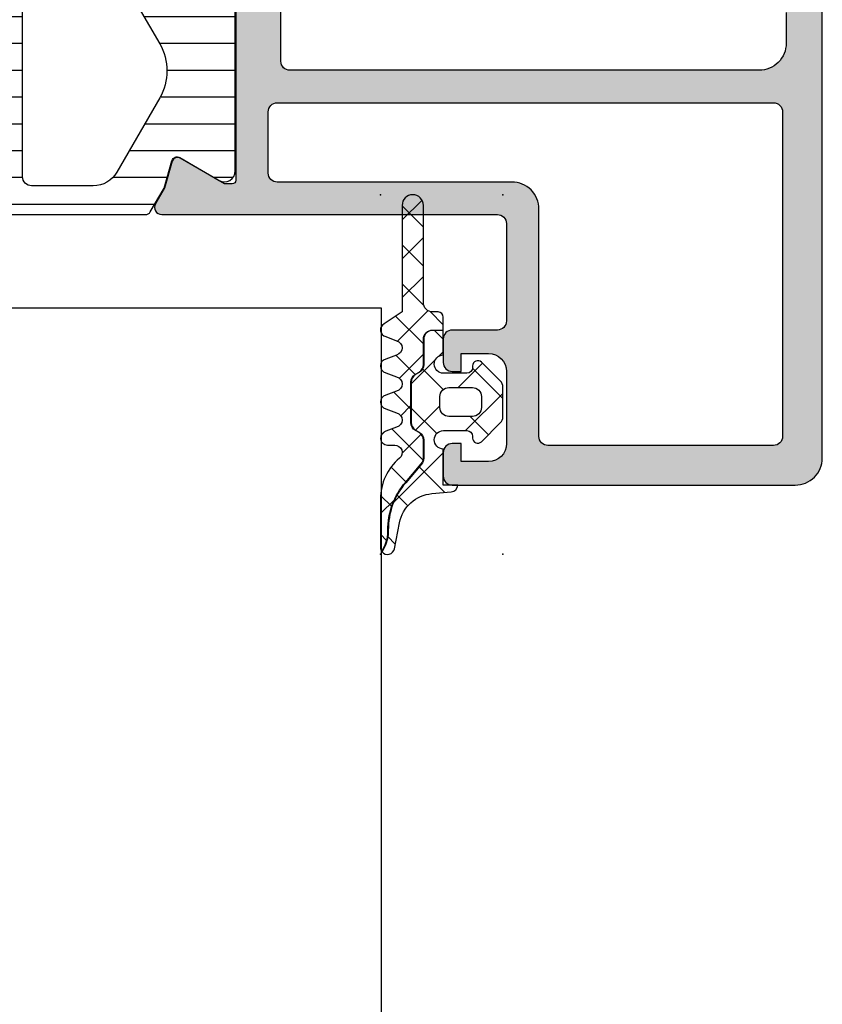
# Model space of a CAD drawing. Header units: millimetres. Extents: x 247761 to 294611, y 172579 to 236863.
# Tile 128 of 256: x 249773 to 249818, y 190561 to 190616. Entities that reach past the tile are written whole.
import ezdxf

# ---------------------------------------------------------------- set-up
doc = ezdxf.new("R2010")
doc.units = ezdxf.units.MM
doc.layers.add('FASÁDA DETAILNÍ', color=4, linetype='Continuous')
doc.layers.add('NOVA', color=240, linetype='Continuous')

# ---------------------------------------------------------------- blocks, each defined once
blk = doc.blocks.new('A$C69D17D4D')
at = {"layer": 'FASÁDA DETAILNÍ'}
h = blk.add_hatch(color=256, dxfattribs=at)
edge = h.paths.add_edge_path(flags=16)
edge.add_ellipse((-24829.51811741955, 17239.21063723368), major_axis=(-0.499974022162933, 0), ratio=1, start_angle=179.9970229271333, end_angle=270.0029770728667, ccw=False)
edge.add_line((-24829.01814339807, 17239.21061125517), (-24829.01814339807, 17221.21061125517))
edge.add_ellipse((-24829.51811741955, 17221.21058527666), major_axis=(-0.499974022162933, 0), ratio=1, start_angle=89.99702292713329, end_angle=180.0029770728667, ccw=False)
edge.add_line((-24829.51814339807, 17220.71061125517), (-24842.01814339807, 17220.71061125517))
edge.add_ellipse((-24842.01812157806, 17221.21063307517), major_axis=(-0.5000218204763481, 0), ratio=1, start_angle=0.002500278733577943, end_angle=89.99749972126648, ccw=False)
edge.add_line((-24842.51814339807, 17221.21061125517), (-24842.51814339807, 17233.81366225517))
edge.add_ellipse((-24844.01814227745, 17233.81366337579), major_axis=(-1.499998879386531, 0), ratio=1, start_angle=179.9999571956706, end_angle=270.0000428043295)
edge.add_line((-24844.01814339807, 17235.31366225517), (-24857.01813139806, 17235.31366225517))
edge.add_ellipse((-24857.0181317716, 17235.81366188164), major_axis=(-0.4999996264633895, 0), ratio=1, start_angle=-4.280419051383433e-05, end_angle=90.00004280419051, ccw=False)
edge.add_line((-24857.51813139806, 17235.81366225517), (-24857.51813139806, 17239.21061125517))
edge.add_ellipse((-24857.0181317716, 17239.21061162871), major_axis=(-0.4999996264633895, 0), ratio=1, start_angle=-90.00004280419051, end_angle=4.280419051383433e-05, ccw=False)
edge.add_line((-24857.01813139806, 17239.71061125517), (-24829.51814339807, 17239.71061125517))
edge = h.paths.add_edge_path()
edge.add_line((-24828.31813139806, 17268.51060625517), (-24831.31813139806, 17268.51060625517))
edge.add_line((-24831.31813139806, 17268.51060625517), (-24831.31813139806, 17266.51060625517))
edge.add_arc((-24830.81815737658, 17266.51058027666), 0.499974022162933, 179.9970229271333, 270.0029770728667)
edge.add_line((-24830.81813139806, 17266.01060625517), (-24830.31813139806, 17266.01060625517))
edge.add_line((-24830.31813139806, 17266.01060625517), (-24830.31813139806, 17267.01060625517))
edge.add_line((-24830.31813139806, 17267.01060625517), (-24829.31813139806, 17267.01060625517))
edge.add_arc((-24829.31819552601, 17266.01054212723), 1.00006412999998, 0.0036740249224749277, 89.99632597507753, ccw=False)
edge.add_line((-24828.31813139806, 17266.01060625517), (-24828.31813139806, 17262.01060625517))
edge.add_arc((-24829.31816138, 17262.0106362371), 1.000029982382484, 270.0017177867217, 359.9982822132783, ccw=False)
edge.add_line((-24829.31813139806, 17261.01060625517), (-24830.31813139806, 17261.01060625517))
edge.add_line((-24830.31813139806, 17261.01060625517), (-24830.31813139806, 17262.01060625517))
edge.add_line((-24830.31813139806, 17262.01060625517), (-24830.81813139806, 17262.01060625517))
edge.add_arc((-24830.81812579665, 17261.51060065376), 0.5000056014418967, 90.0006418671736, 179.9993581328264)
edge.add_line((-24831.31813139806, 17261.51060625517), (-24831.31813139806, 17258.71060325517))
edge.add_arc((-24830.81813139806, 17258.71060325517), 0.5, 180, 360)
edge.add_line((-24830.31813139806, 17258.71060325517), (-24830.31813139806, 17259.01060625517))
edge.add_arc((-24829.81812067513, 17259.01059553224), 0.5000107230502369, 90.00122873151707, 179.9987712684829, ccw=False)
edge.add_line((-24829.81813139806, 17259.51060625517), (-24829.31813139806, 17259.51060625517))
edge.add_arc((-24829.31819931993, 17259.0105383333), 0.5000679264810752, 0.007782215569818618, 89.99221778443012, ccw=False)
edge.add_line((-24828.81813139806, 17259.01060625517), (-24828.81813139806, 17247.71061125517))
edge.add_arc((-24829.31815321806, 17247.71063307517), 0.5000218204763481, 270.0025002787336, 359.9974997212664, ccw=False)
edge.add_line((-24829.31813139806, 17247.21061125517), (-24829.81813139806, 17247.21061125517))
edge.add_arc((-24829.81819407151, 17247.71054858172), 0.4999373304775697, 179.992817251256, 270.00718274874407, ccw=False)
edge.add_line((-24830.31813139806, 17247.71061125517), (-24830.31813139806, 17248.01061425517))
edge.add_arc((-24830.818194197, 17248.01055145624), 0.5000628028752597, 0.007195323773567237, 89.99280467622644)
edge.add_line((-24830.81813139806, 17248.51061425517), (-24835.31813139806, 17248.51061425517))
edge.add_arc((-24835.31812579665, 17248.01060865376), 0.5000056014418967, 90.0006418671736, 179.9993581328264)
edge.add_line((-24835.81813139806, 17248.01061425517), (-24835.81813139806, 17247.21061125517))
edge.add_arc((-24835.31815737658, 17247.21058527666), 0.499974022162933, 179.9970229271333, 270.0029770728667)
edge.add_line((-24835.31813139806, 17246.71061125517), (-24833.31813139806, 17246.71061125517))
edge.add_arc((-24833.31819931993, 17246.2105433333), 0.5000679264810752, 0.007782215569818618, 89.99221778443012, ccw=False)
edge.add_line((-24832.81813139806, 17246.21061125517), (-24832.81813139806, 17245.71061125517))
edge.add_arc((-24832.31819407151, 17245.71054858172), 0.4999373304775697, 179.992817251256, 270.007182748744)
edge.add_line((-24832.31813139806, 17245.21061125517), (-24829.31813139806, 17245.21061125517))
edge.add_arc((-24829.31818651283, 17244.71055614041), 0.5000551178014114, 0.006314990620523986, 89.99368500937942, ccw=False)
edge.add_line((-24828.81813139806, 17244.71061125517), (-24828.81813139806, 17243.01061425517))
edge.add_arc((-24830.31809955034, 17243.01058240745), 1.499968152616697, -90.00121651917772, 0.0012165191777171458, ccw=False)
edge.add_line((-24830.31813139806, 17241.51061425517), (-24856.31813139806, 17241.51061425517))
edge.add_arc((-24856.31815225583, 17242.0105933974), 0.4999791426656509, 179.9976097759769, 270.00239022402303, ccw=False)
edge.add_line((-24856.81813139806, 17242.01061425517), (-24856.81813139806, 17246.21061125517))
edge.add_arc((-24856.31812579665, 17246.21060565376), 0.5000056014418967, 90.00064186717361, 179.9993581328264, ccw=False)
edge.add_line((-24856.31813139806, 17246.71061125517), (-24854.31813139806, 17246.71061125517))
edge.add_arc((-24854.31815321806, 17247.21063307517), 0.5000218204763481, 270.0025002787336, 359.9974997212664)
edge.add_line((-24853.81813139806, 17247.21061125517), (-24853.81813139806, 17248.01061425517))
edge.add_arc((-24854.3181839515, 17248.01056170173), 0.5000525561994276, 0.006021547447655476, 89.99397845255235)
edge.add_line((-24854.31813139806, 17248.51061425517), (-24859.31813239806, 17248.51061425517))
edge.add_line((-24859.31813239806, 17248.51061425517), (-24860.07602139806, 17248.29329325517))
edge.add_arc((-24860.15871270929, 17248.58167166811), 0.2999999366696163, 217.904814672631, 286.0000242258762, ccw=False)
edge.add_arc((-24860.63213255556, 17248.21306111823), 0.3000001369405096, 37.90471808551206, 89.99996992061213)
edge.add_line((-24860.63213239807, 17248.51306125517), (-24862.69627939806, 17248.51305925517))
edge.add_arc((-24862.69627985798, 17248.11305986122), 0.3999993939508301, 89.99993412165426, 201.9737695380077)
edge.add_line((-24863.06722139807, 17247.96338725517), (-24862.25086039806, 17245.94015825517))
edge.add_arc((-24862.06539013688, 17246.01499487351), 0.1999993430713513, 201.9739078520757, 294.1410923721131)
edge.add_line((-24861.98359339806, 17245.83248725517), (-24859.59990839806, 17246.90080725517))
edge.add_arc((-24859.51811169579, 17246.71829914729), 0.1999997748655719, -0.8199006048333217, 114.1410254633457, ccw=False)
edge.add_line((-24859.31813239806, 17246.71543725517), (-24859.31813139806, 17235.41135725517))
edge.add_arc((-24859.50954589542, 17235.40292553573), 0.1916001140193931, -91.04445002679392, 2.5222218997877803, ccw=False)
edge.add_line((-24859.51303839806, 17235.21135725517), (-24859.93362239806, 17235.21135725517))
edge.add_line((-24859.93362239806, 17235.21135725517), (-24862.39923439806, 17236.64309225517))
edge.add_arc((-24862.55004609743, 17236.38375526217), 0.2999997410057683, 59.82080388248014, 164.0000282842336)
edge.add_line((-24862.83842439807, 17236.46644625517), (-24863.26629539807, 17234.97428525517))
edge.add_line((-24863.26629539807, 17234.97428525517), (-24863.76470739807, 17234.11101025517))
edge.add_arc((-24863.41829715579, 17233.9110103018), 0.4000000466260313, 150.0000115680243, 269.9999652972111)
edge.add_line((-24863.41829739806, 17233.51101025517), (-24859.31036639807, 17233.51135725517))
edge.add_line((-24859.31036639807, 17233.51135725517), (-24844.81830939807, 17233.51366225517))
edge.add_arc((-24844.81813127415, 17233.01366241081), 0.4999998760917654, -1.783461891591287e-05, 90.02041150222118, ccw=False)
edge.add_line((-24844.31813139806, 17233.01366225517), (-24844.31813139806, 17227.61062025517))
edge.add_arc((-24844.81813102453, 17227.61061988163), 0.4999996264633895, -90.00004280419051, 4.280419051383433e-05, ccw=False)
edge.add_line((-24844.81813139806, 17227.11062025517), (-24847.31813139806, 17227.11062025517))
edge.add_arc((-24847.3181317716, 17226.61062062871), 0.4999996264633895, 89.9999571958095, 180.0000428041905)
edge.add_line((-24847.81813139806, 17226.61062025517), (-24847.81813139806, 17225.31061725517))
edge.add_arc((-24847.31815225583, 17225.3105963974), 0.4999791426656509, 179.997609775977, 270.002390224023)
edge.add_line((-24847.31813139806, 17224.81061725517), (-24846.81813139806, 17224.81061725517))
edge.add_line((-24846.81813139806, 17224.81061725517), (-24846.81813139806, 17225.81061725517))
edge.add_line((-24846.81813139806, 17225.81061725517), (-24845.31813139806, 17225.81061725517))
edge.add_arc((-24845.31816308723, 17224.81058556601), 1.00003168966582, 0.0018155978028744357, 89.99818440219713, ccw=False)
edge.add_line((-24844.31813139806, 17224.81061725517), (-24844.31813139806, 17220.81061725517))
edge.add_arc((-24845.31820064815, 17220.81068650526), 1.000069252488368, 270.0039674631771, 359.99603253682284, ccw=False)
edge.add_line((-24845.31813139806, 17219.81061725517), (-24846.81813139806, 17219.81061725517))
edge.add_line((-24846.81813139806, 17219.81061725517), (-24846.81813139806, 17220.81061725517))
edge.add_line((-24846.81813139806, 17220.81061725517), (-24847.31813139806, 17220.81061725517))
edge.add_arc((-24847.31815737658, 17220.31064323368), 0.499974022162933, 89.99702292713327, 180.0029770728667)
edge.add_line((-24847.81813139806, 17220.31061725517), (-24847.81813139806, 17219.01061425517))
edge.add_arc((-24847.31812579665, 17219.01061985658), 0.5000056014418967, 180.0006418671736, 269.9993581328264)
edge.add_line((-24847.31813139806, 17218.51061425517), (-24828.31813139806, 17218.51061425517))
edge.add_arc((-24828.31810211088, 17220.01058496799), 1.49997071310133, 269.9988812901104, 360.0011187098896)
edge.add_line((-24826.81813139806, 17220.01061425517), (-24826.81813139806, 17267.01060625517))
edge.add_arc((-24828.31819173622, 17267.01054591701), 1.500060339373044, 0.002304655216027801, 89.99769534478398)
h = blk.add_hatch(dxfattribs=at)
h.set_pattern_fill('ANSI31', color=256, scale=0.468, angle=-45.00000000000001, style=0)
h.set_pattern_definition([(360, (-24904.81810339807, 17233.51058625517), (6.060223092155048e-16, 1.4859), [])])
edge = h.paths.add_edge_path(flags=16)
edge.add_line((-24886.72962539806, 17235.85868625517), (-24888.01298739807, 17238.08139625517))
edge.add_ellipse((-24886.28126243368, 17239.08126863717), major_axis=(-1.999654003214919, 0), ratio=1, start_angle=-29.99995422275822, end_angle=30.001501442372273, ccw=False)
edge.add_line((-24888.01301439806, 17240.08109425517), (-24887.36088639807, 17241.21061225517))
edge.add_ellipse((-24884.76280619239, 17239.71060912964), major_axis=(-3.000005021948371, 0), ratio=1, start_angle=286.00005471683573, end_angle=329.9999864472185, ccw=False)
edge.add_line((-24885.58972239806, 17242.59439825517), (-24881.91870039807, 17243.64704625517))
edge.add_ellipse((-24881.78088160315, 17243.16641522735), major_axis=(-0.5000002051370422, 0), ratio=1, start_angle=179.9992010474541, end_angle=286.000007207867, ccw=False)
edge.add_line((-24881.28088139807, 17243.16640825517), (-24881.28099139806, 17235.60865525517))
edge.add_ellipse((-24881.78099123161, 17235.60866508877), major_axis=(-0.4999998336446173, 0), ratio=1, start_angle=89.99917878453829, end_angle=179.9988731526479, ccw=False)
edge.add_line((-24881.78099839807, 17235.10866525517), (-24885.43064739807, 17235.10872125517))
edge.add_ellipse((-24885.43060793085, 17236.60872050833), major_axis=(-1.499999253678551, 0), ratio=1, start_angle=30.0015272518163, end_angle=89.99849246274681, ccw=False)
edge = h.paths.add_edge_path(flags=16)
edge.add_line((-24879.68098939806, 17235.60863725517), (-24879.68086239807, 17243.91196725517))
edge.add_ellipse((-24879.18086211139, 17243.91195899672), major_axis=(-0.5000002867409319, 0), ratio=1, start_angle=285.9999439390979, end_angle=359.99905365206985, ccw=False)
edge.add_line((-24879.31868039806, 17244.39259025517), (-24873.36591839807, 17246.09951725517))
edge.add_ellipse((-24873.2280993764, 17245.61888652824), major_axis=(-0.4999999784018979, 0), ratio=1, start_angle=179.9990519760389, end_angle=286.00004168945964, ccw=False)
edge.add_line((-24872.72809939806, 17245.61887825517), (-24872.72826939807, 17235.60852425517))
edge.add_ellipse((-24873.22826958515, 17235.60853644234), major_axis=(-0.5000001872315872, 0), ratio=1, start_angle=89.99910470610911, end_angle=179.9986034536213, ccw=False)
edge.add_line((-24873.22827739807, 17235.10853625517), (-24879.18099739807, 17235.10862625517))
edge.add_ellipse((-24879.18098912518, 17235.6086265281), major_axis=(-0.5000002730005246, 0), ratio=1, start_angle=-0.0012292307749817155, end_angle=89.99905199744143, ccw=False)
edge = h.paths.add_edge_path(flags=16)
edge.add_line((-24865.36396539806, 17246.15767325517), (-24863.53007639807, 17242.98128325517))
edge.add_ellipse((-24866.12815614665, 17241.48128339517), major_axis=(-3.000002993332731, 0), ratio=1, start_angle=149.9985082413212, end_angle=209.999963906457, ccw=False)
edge.add_line((-24863.53011639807, 17239.98121425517), (-24865.91061139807, 17235.85833125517))
edge.add_ellipse((-24867.20962967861, 17236.60836691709), major_axis=(-1.500000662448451, 0), ratio=1, start_angle=89.99848282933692, end_angle=149.998441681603, ccw=False)
edge.add_line((-24867.20966939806, 17235.10836625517), (-24870.62828339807, 17235.10845725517))
edge.add_ellipse((-24870.62826991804, 17235.60845673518), major_axis=(-0.4999994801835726, 0), ratio=1, start_angle=-0.001434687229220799, end_angle=89.99845530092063, ccw=False)
edge.add_line((-24871.12826939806, 17235.60846925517), (-24871.12808839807, 17245.90778425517))
edge.add_ellipse((-24870.12808805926, 17245.90776591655), major_axis=(-1.000000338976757, 0), ratio=1, start_angle=269.9984724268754, end_angle=359.99894927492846, ccw=False)
edge.add_line((-24870.12806139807, 17246.90776625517), (-24866.66296339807, 17246.90767325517))
edge.add_ellipse((-24866.66300358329, 17245.40767311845), major_axis=(-1.500000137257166, 0), ratio=1, start_angle=210.0000030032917, end_angle=269.99846503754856, ccw=False)
edge = h.paths.add_edge_path()
edge.add_line((-24863.51615939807, 17248.50754125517), (-24870.06922239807, 17248.50776325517))
edge.add_arc((-24870.06938925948, 17243.50776555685), 4.999997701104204, 89.99808790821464, 106.000023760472)
edge.add_line((-24871.44757739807, 17248.31407125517), (-24886.33399539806, 17244.04546025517))
edge.add_arc((-24886.47181391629, 17244.52609060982), 0.4999994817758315, 179.9999260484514, 285.99999799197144, ccw=False)
edge.add_line((-24886.97181339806, 17244.52609125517), (-24886.97181339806, 17248.40946525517))
edge.add_arc((-24887.97181339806, 17248.40948525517), 1.0000000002, 359.9988540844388, 539.9988540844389)
edge.add_line((-24888.97181339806, 17248.40950525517), (-24888.97200139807, 17243.71116925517))
edge.add_line((-24888.97200139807, 17243.71116925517), (-24889.12805339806, 17243.71116925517))
edge.add_arc((-24889.128053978, 17243.41116926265), 0.2999999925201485, 89.99988924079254, 158.0261541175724)
edge.add_line((-24889.40626039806, 17243.52342425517), (-24890.37944739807, 17241.11152225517))
edge.add_arc((-24890.56491864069, 17241.18635885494), 0.2000002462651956, 245.8590177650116, 338.0262022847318, ccw=False)
edge.add_line((-24890.64671539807, 17241.00385025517), (-24892.24540039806, 17241.72035025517))
edge.add_arc((-24892.55213866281, 17241.03594449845), 0.7499997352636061, 65.85894153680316, 180.000018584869)
edge.add_line((-24893.30213839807, 17241.03594425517), (-24893.30213839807, 17235.92839525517))
edge.add_arc((-24892.70213856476, 17235.92839538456), 0.5999998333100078, 180.0000123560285, 300.1429248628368)
edge.add_line((-24892.40084339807, 17235.40953025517), (-24890.22888639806, 17236.67074625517))
edge.add_arc((-24890.07823812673, 17236.41131360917), 0.3000003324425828, 16.00006906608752, 120.1430306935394, ccw=False)
edge.add_line((-24889.78985939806, 17236.49400525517), (-24889.35559239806, 17234.97953325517))
edge.add_line((-24889.35559239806, 17234.97953325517), (-24888.59304439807, 17233.65876125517))
edge.add_arc((-24888.33323725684, 17233.80876199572), 0.2999999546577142, 210.0001683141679, 272.4633047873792)
edge.add_line((-24888.32034339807, 17233.50903925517), (-24864.33068939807, 17233.50903925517))
edge.add_arc((-24864.31073472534, 17233.80837497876), 0.3000001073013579, 266.1861237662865, 329.9998522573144)
edge.add_line((-24864.05092739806, 17233.65837425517), (-24863.28835939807, 17234.97918025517))
edge.add_line((-24863.28835939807, 17234.97918025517), (-24862.85409239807, 17236.49365125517))
edge.add_arc((-24862.56571327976, 17236.41096010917), 0.3000005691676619, 59.85708161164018, 164.0000432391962, ccw=False)
edge.add_line((-24862.41506539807, 17236.67039325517), (-24860.24310939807, 17235.40917725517))
edge.add_arc((-24859.94181373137, 17235.92804267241), 0.6000003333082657, 239.8570476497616, 359.9999601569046)
edge.add_line((-24859.34181339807, 17235.92804225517), (-24859.34181339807, 17245.83164225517))
edge.add_arc((-24860.09181345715, 17245.83164299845), 0.75000005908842, 359.9999432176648, 474.1410202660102)
edge.add_line((-24860.39855139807, 17246.51604925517), (-24861.99723639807, 17245.79954925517))
edge.add_arc((-24862.07903315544, 17245.98205785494), 0.2000002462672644, 201.9737977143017, 294.1409822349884, ccw=False)
edge.add_line((-24862.26450439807, 17245.90722125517), (-24863.23796339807, 17248.31979625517))
edge.add_arc((-24863.51616925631, 17248.20754209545), 0.2999991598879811, 21.97373853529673, 89.9981172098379)
h = blk.add_hatch(dxfattribs=at)
h.set_pattern_fill('ANSI37', color=256, scale=0.48, angle=90, style=0)
h.set_pattern_definition([(135, (0, 0), (-1.077630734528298, -1.077630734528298), []), (225, (0, 0), (1.077630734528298, -1.077630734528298), [])])
edge = h.paths.add_edge_path()
edge.add_line((-24850.40151985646, 17225.72477271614), (-24851.00857736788, 17225.49751382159))
edge.add_arc((-24850.9081021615, 17225.12067768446), 0.3900009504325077, 104.9293687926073, 255.070631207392)
edge.add_line((-24851.00857736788, 17224.74384154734), (-24850.40151985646, 17224.51658265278))
edge.add_arc((-24850.50810332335, 17224.12067768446), 0.4100009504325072, 285.0676336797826, 434.9323663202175, ccw=False)
edge.add_line((-24850.40151985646, 17223.72477271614), (-24851.008577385, 17223.49751381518))
edge.add_arc((-24850.90810366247, 17223.12067768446), 0.390000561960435, 104.9291583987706, 255.0708416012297)
edge.add_line((-24851.008577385, 17222.74384155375), (-24850.40151987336, 17222.51658265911))
edge.add_arc((-24850.50810182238, 17222.12067768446), 0.4100005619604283, 285.06742474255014, 434.9325713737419, ccw=False)
edge.add_line((-24850.4015199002, 17221.72477270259), (-24851.00857739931, 17221.49751762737))
edge.add_arc((-24850.90809015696, 17221.12063497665), 0.3900489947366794, 104.9293168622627, 269.9999999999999)
edge.add_line((-24850.90809015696, 17220.73058598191), (-24850.5081010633, 17220.73058598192))
edge.add_arc((-24850.5081010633, 17220.32058542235), 0.4100005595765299, 310.3199356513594, 449.99999999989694, ccw=False)
edge.add_arc((-24848.30813120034, 17217.72829920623), 2.989972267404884, 130.3199378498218, 180.0013304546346)
edge.add_line((-24851.29810346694, 17217.72822977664), (-24851.29810306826, 17215.0564381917))
edge.add_arc((-24850.90810306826, 17215.05588054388), 0.3900003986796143, 179.9180747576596, 215.6405699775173)
edge.add_line((-24851.2250518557, 17214.82862787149), (-24851.09540013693, 17215.08691913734))
edge.add_arc((-24852.87391416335, 17215.9796609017), 1.990000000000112, 333.345208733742, 360.6188691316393)
edge.add_arc((-24846.87053157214, 17216.04450778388), 4.013732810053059, 139.3588191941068, 180.618869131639, ccw=False)
edge.add_line((-24849.91616556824, 17218.65873130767), (-24849.0352986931, 17219.68496264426))
edge.add_arc((-24849.40402656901, 17220.00146065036), 0.4859333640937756, 319.3588191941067, 359.9999999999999)
edge.add_line((-24848.91809320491, 17220.00146065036), (-24848.91809320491, 17220.9990580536))
edge.add_arc((-24849.40809320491, 17220.9990580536), 0.4900000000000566, 360.0000000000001, 420.0000000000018)
edge.add_line((-24849.16309320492, 17221.42341050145), (-24849.36309320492, 17221.53888055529))
edge.add_arc((-24849.10809320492, 17221.98055351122), 0.5099999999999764, 179.9999999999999, 240.00000000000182, ccw=False)
edge.add_line((-24849.61809320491, 17221.98055351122), (-24849.61809320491, 17224.21756335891))
edge.add_arc((-24849.10809320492, 17224.21756335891), 0.5100000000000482, 120.00000000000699, 179.9999999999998, ccw=False)
edge.add_line((-24849.36309320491, 17224.65923631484), (-24849.16309320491, 17224.77470636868))
edge.add_arc((-24849.40809320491, 17225.19905881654), 0.4899999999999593, 300.000000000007, 359.9999999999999)
edge.add_line((-24848.91809320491, 17225.19905881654), (-24848.91809320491, 17226.59905652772))
edge.add_arc((-24848.40809320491, 17226.59905652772), 0.509999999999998, 89.99999999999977, 180, ccw=False)
edge.add_line((-24848.40809320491, 17227.10905652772), (-24847.81809292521, 17227.10905652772))
edge.add_line((-24847.81809292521, 17227.10905652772), (-24847.81809387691, 17227.8206780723))
edge.add_arc((-24848.10809387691, 17227.82067768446), 0.2900000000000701, 360.0000766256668, 450.0000000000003)
edge.add_line((-24848.10809387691, 17228.11067768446), (-24848.40807900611, 17228.11067768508))
edge.add_arc((-24848.40826055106, 17228.62049967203), 0.5098220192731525, 179.975713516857, 270.02040272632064, ccw=False)
edge.add_line((-24848.91808252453, 17228.62071577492), (-24848.91811304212, 17234.02067872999))
edge.add_arc((-24849.50811151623, 17234.02067539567), 0.5899984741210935, 360.0003238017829, 540.0000000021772)
edge.add_line((-24850.09810999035, 17234.02067539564), (-24850.09810999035, 17228.11526714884))
edge.add_line((-24850.09810999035, 17228.11526714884), (-24851.10286432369, 17227.45856359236))
edge.add_arc((-24850.90810368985, 17227.12067585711), 0.3899997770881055, 119.9594211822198, 255.0702409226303)
edge.add_line((-24851.00858116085, 17226.74384153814), (-24850.4015198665, 17226.51658265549))
edge.add_arc((-24850.50810332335, 17226.12067768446), 0.4100009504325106, 285.0676336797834, 434.93236777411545, ccw=False)
h = blk.add_hatch(dxfattribs=at)
h.set_pattern_fill('ANSI37', color=256, scale=0.625, angle=90, style=0)
h.set_pattern_definition([(135, (0, 0), (-1.403165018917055, -1.403165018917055), []), (225, (0, 0), (1.403165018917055, -1.403165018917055), [])])
edge = h.paths.add_edge_path()
edge.add_arc((-24845.90810999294, 17225.12053822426), 0.2900050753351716, 404.9975633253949, 539.9994892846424)
edge.add_line((-24846.19811506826, 17225.12054080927), (-24846.19811506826, 17225.02054654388))
edge.add_arc((-24846.50811506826, 17225.02054654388), 0.3099999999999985, 269.9999999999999, 360.0000000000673, ccw=False)
edge.add_line((-24846.50811506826, 17224.71054654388), (-24847.80809106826, 17224.71054654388))
edge.add_arc((-24847.80809106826, 17225.22054654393), 0.5100000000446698, 91.12352014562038, 270.00000000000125, ccw=False)
edge.add_line((-24847.8180910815, 17225.73044849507), (-24847.81809289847, 17227.08905652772))
edge.add_line((-24847.81809289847, 17227.08905652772), (-24848.40809320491, 17227.08905652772))
edge.add_arc((-24848.40809320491, 17226.59905652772), 0.4900000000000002, 90.00000000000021, 180)
edge.add_line((-24848.89809320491, 17226.59905652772), (-24848.89809320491, 17225.19905881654))
edge.add_arc((-24849.40809320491, 17225.19905881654), 0.5099999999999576, 300.00000000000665, 360.0000000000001, ccw=False)
edge.add_line((-24849.15309320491, 17224.7573858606), (-24849.35309320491, 17224.64191580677))
edge.add_arc((-24849.10809320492, 17224.21756335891), 0.4900000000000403, 120.0000000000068, 180.0000000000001)
edge.add_line((-24849.59809320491, 17224.21756335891), (-24849.59809320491, 17221.98055351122))
edge.add_arc((-24849.10809320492, 17221.98055351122), 0.4899999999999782, 180.0000000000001, 240.0000000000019)
edge.add_line((-24849.35309320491, 17221.55620106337), (-24849.15309320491, 17221.44073100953))
edge.add_arc((-24849.40809320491, 17220.9990580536), 0.5100000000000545, 359.99999999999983, 420.00000000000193, ccw=False)
edge.add_line((-24848.89809320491, 17220.9990580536), (-24848.89809320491, 17220.00146065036))
edge.add_arc((-24849.40402656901, 17220.00146065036), 0.5059333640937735, 319.3588191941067, 359.99999999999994, ccw=False)
edge.add_line((-24849.02012262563, 17219.6719362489), (-24849.90098950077, 17218.64570491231))
edge.add_arc((-24846.87053157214, 17216.04450778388), 3.993732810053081, 139.3588191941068, 180.618869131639)
edge.add_arc((-24852.87391416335, 17215.9796609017), 2.010000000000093, 333.3452087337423, 360.6188691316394, ccw=False)
edge.add_line((-24851.0775256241, 17215.0779468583), (-24851.21156678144, 17214.81091098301))
edge.add_arc((-24850.90810306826, 17215.05588054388), 0.3900003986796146, 218.9120293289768, 348.9894375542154)
edge.add_line((-24850.52528180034, 17214.98139438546), (-24850.24568023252, 17216.41948521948))
edge.add_arc((-24848.27262630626, 17216.03587317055), 2.010000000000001, 94.99524938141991, 168.9975035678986, ccw=False)
edge.add_line((-24848.44764332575, 17218.03823903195), (-24847.374683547, 17218.13202120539))
edge.add_arc((-24847.40810483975, 17218.52058831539), 0.3900017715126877, 274.9160046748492, 358.5301263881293)
edge.add_line((-24847.01823139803, 17218.51058425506), (-24847.81810236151, 17218.51058425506))
edge.add_line((-24847.81810236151, 17218.51058425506), (-24847.8180911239, 17220.51066359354))
edge.add_arc((-24847.80809106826, 17221.02056554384), 0.5100000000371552, 90, 268.87647509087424, ccw=False)
edge.add_line((-24847.80809106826, 17221.53056554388), (-24846.50811506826, 17221.53056554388))
edge.add_arc((-24846.50811506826, 17221.22056554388), 0.3100000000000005, 359.99999999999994, 450, ccw=False)
edge.add_line((-24846.19811506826, 17221.22056554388), (-24846.19811506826, 17221.12054054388))
edge.add_arc((-24845.90809969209, 17221.12056873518), 0.2900153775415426, 180.0055695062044, 314.9966855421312)
edge.add_line((-24845.70303971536, 17220.91548503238), (-24844.66174269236, 17221.9560494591))
edge.add_arc((-24845.00810306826, 17222.30265368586), 0.4900000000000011, 314.9798378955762, 359.9999999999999)
edge.add_line((-24844.51810306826, 17222.30265368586), (-24844.51810306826, 17223.93870212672))
edge.add_arc((-24845.00810306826, 17223.93870212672), 0.4899999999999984, 360.0000000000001, 405.0276992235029)
edge.add_line((-24844.66178829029, 17224.28535191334), (-24845.70303671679, 17225.32559405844))
edge = h.paths.add_edge_path()
edge.add_arc((-24847.50812488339, 17223.42056935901), 0.4999901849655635, 89.99999999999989, 179.9999999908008, ccw=False)
edge.add_line((-24847.50812488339, 17223.92055954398), (-24846.20811506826, 17223.92055954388))
edge.add_arc((-24846.20809643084, 17223.4205781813), 0.4999813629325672, -0.0021357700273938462, 90.0021357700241, ccw=False)
edge.add_line((-24845.70811506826, 17223.42055954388), (-24845.70811506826, 17222.82055254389))
edge.add_arc((-24846.20809643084, 17222.82053390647), 0.4999813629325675, 269.997864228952, 360.002135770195, ccw=False)
edge.add_line((-24846.20811506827, 17222.32055254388), (-24847.50812488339, 17222.32055254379))
edge.add_arc((-24847.50812488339, 17222.82054272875), 0.4999901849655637, 180, 270, ccw=False)
edge.add_line((-24848.00811506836, 17222.82054272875), (-24848.00811506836, 17223.42056935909))
for points in [[(-24828.81813139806, 17244.71061125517), (-24828.81813139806, 17243.01061425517), (-24828.81813139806, 17243.01061425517, -0.414226), (-24830.31813139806, 17241.51061425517), (-24856.31813139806, 17241.51061425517), (-24856.31813139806, 17241.51061425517, -0.414238), (-24856.81813139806, 17242.01061425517), (-24856.81813139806, 17246.21061125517)], [(-24859.31813239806, 17246.71543725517), (-24859.31813139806, 17235.41135725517), (-24859.31813139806, 17235.41135725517, -0.432566), (-24859.51303839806, 17235.21135725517), (-24859.93362239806, 17235.21135725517), (-24862.39923439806, 17236.64309225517), (-24862.39923439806, 17236.64309225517, 0.488701), (-24862.83842439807, 17236.46644625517), (-24863.26629539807, 17234.97428525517), (-24863.76470739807, 17234.11101025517), (-24863.76470739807, 17234.11101025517, 0.57735), (-24863.41829739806, 17233.51101025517), (-24859.31036639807, 17233.51135725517), (-24844.81830939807, 17233.51366225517), (-24844.81830939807, 17233.51366225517, -0.414318), (-24844.31813139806, 17233.01366225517), (-24844.31813139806, 17227.61062025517), (-24844.31813139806, 17227.61062025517, -0.414214), (-24844.81813139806, 17227.11062025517), (-24847.31813139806, 17227.11062025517), (-24847.31813139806, 17227.11062025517, 0.414214), (-24847.81813139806, 17226.61062025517), (-24847.81813139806, 17225.31061725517), (-24847.81813139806, 17225.31061725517, 0.414238), (-24847.31813139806, 17224.81061725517), (-24846.81813139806, 17224.81061725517), (-24846.81813139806, 17225.81061725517), (-24845.31813139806, 17225.81061725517), (-24845.31813139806, 17225.81061725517, -0.414195), (-24844.31813139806, 17224.81061725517), (-24844.31813139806, 17220.81061725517), (-24844.31813139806, 17220.81061725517, -0.414173), (-24845.31813139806, 17219.81061725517), (-24846.81813139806, 17219.81061725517), (-24846.81813139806, 17220.81061725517), (-24847.31813139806, 17220.81061725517), (-24847.31813139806, 17220.81061725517, 0.414244), (-24847.81813139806, 17220.31061725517), (-24847.81813139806, 17219.01061425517), (-24847.81813139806, 17219.01061425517, 0.414207), (-24847.31813139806, 17218.51061425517), (-24828.31813139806, 17218.51061425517), (-24828.31813139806, 17218.51061425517, 0.414225), (-24826.81813139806, 17220.01061425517), (-24826.81813139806, 17267.01060625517)], [(-24888.32034339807, 17233.50903925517), (-24864.33068939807, 17233.50903925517), (-24864.33068939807, 17233.50903925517, 0.285866), (-24864.05092739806, 17233.65837425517), (-24863.28835939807, 17234.97918025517), (-24862.85409239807, 17236.49365125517), (-24862.85409239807, 17236.49365125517, -0.488505), (-24862.41506539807, 17236.67039325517), (-24860.24310939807, 17235.40917725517), (-24860.24310939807, 17235.40917725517, 0.578182), (-24859.34181339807, 17235.92804225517), (-24859.34181339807, 17245.83164225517)]]:
    blk.add_lwpolyline(points, format="xyb", dxfattribs=at)
at = {"layer": 'FASÁDA DETAILNÍ', "extrusion": (0, 0, -1)}
for points in [[(24865.36396539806, 17246.15767325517), (24863.53007639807, 17242.98128325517), (24863.53007639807, 17242.98128325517, 0.267956), (24863.53011639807, 17239.98121425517), (24865.91061139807, 17235.85833125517), (24865.91061139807, 17235.85833125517, 0.267949), (24867.20966939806, 17235.10836625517), (24870.62828339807, 17235.10845725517), (24870.62828339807, 17235.10845725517, 0.414213), (24871.12826939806, 17235.60846925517), (24871.12808839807, 17245.90778425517), (24871.12808839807, 17245.90778425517, 0.414216), (24870.12806139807, 17246.90776625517), (24866.66296339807, 17246.90767325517), (24866.66296339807, 17246.90767325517, 0.267942), (24865.36396539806, 17246.15767325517)], [(24829.51814339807, 17239.71061125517, 0.414244), (24829.01814339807, 17239.21061125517), (24829.01814339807, 17221.21061125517), (24829.01814339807, 17221.21061125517, 0.414244), (24829.51814339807, 17220.71061125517), (24842.01814339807, 17220.71061125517), (24842.01814339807, 17220.71061125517, 0.414188), (24842.51814339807, 17221.21061125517), (24842.51814339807, 17233.81366225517), (24842.51814339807, 17233.81366225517, -0.414214), (24844.01814339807, 17235.31366225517), (24857.01813139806, 17235.31366225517), (24857.01813139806, 17235.31366225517, 0.414214), (24857.51813139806, 17235.81366225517), (24857.51813139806, 17239.21061125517), (24857.51813139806, 17239.21061125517, 0.414214), (24857.01813139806, 17239.71061125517), (24829.51814339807, 17239.71061125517)]]:
    blk.add_lwpolyline(points, format="xyb", close=True, dxfattribs=at)
at = {"layer": 'FASÁDA DETAILNÍ', "color": 7}
for points in [[(-24850.40151985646, 17225.72477271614), (-24851.00857736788, 17225.49751382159, 0.7683067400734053), (-24851.00857736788, 17224.74384154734), (-24850.40151985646, 17224.51658265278, -0.7663896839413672), (-24850.40151985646, 17223.72477271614), (-24851.008577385, 17223.49751381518, 0.7683096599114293), (-24851.008577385, 17222.74384155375), (-24850.40151987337, 17222.51658265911, -0.766392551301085), (-24850.4015199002, 17221.72477270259), (-24851.00857739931, 17221.49751762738, 0.8775222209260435), (-24850.90809015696, 17220.73058598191), (-24850.5081010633, 17220.73058598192, -0.6981291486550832), (-24850.24280810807, 17220.00798326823, 0.2202365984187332), (-24851.29810346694, 17217.72822977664), (-24851.29810306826, 17215.0564381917, 0.1571434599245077), (-24851.2250518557, 17214.82862787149), (-24851.09540013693, 17215.08691913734, 0.1195687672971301), (-24850.88403024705, 17216.00115507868, -0.1820014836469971), (-24849.91616556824, 17218.65873130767), (-24849.0352986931, 17219.68496264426, 0.1792130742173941), (-24848.91809320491, 17220.00146065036), (-24848.91809320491, 17220.9990580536, 0.2679491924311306), (-24849.16309320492, 17221.42341050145), (-24849.36309320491, 17221.53888055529, -0.2679491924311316), (-24849.61809320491, 17221.98055351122), (-24849.61809320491, 17224.21756335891, -0.2679491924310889), (-24849.36309320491, 17224.65923631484), (-24849.16309320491, 17224.77470636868, 0.2679491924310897), (-24848.91809320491, 17225.19905881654), (-24848.91809320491, 17226.59905652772, -0.4142135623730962), (-24848.40809320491, 17227.10905652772), (-24847.81809292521, 17227.10905652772), (-24847.81809387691, 17227.8206780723, 0.4142131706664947), (-24848.10809387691, 17228.11067768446), (-24848.40807900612, 17228.11067768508, -0.414442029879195), (-24848.91808252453, 17228.62071577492), (-24848.91811304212, 17234.02067872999, 0.999997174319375), (-24850.09810999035, 17234.02067539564), (-24850.09810999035, 17228.11526714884), (-24851.10286432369, 17227.45856359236, 0.6688782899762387), (-24851.00858116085, 17226.74384153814), (-24850.40151986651, 17226.51658265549, -0.7663896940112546), (-24850.40151985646, 17225.72477271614)], [(-24845.70303671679, 17225.32559405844, 0.6681907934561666), (-24846.19811506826, 17225.12054080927), (-24846.19811506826, 17225.02054654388, -0.41421356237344), (-24846.50811506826, 17224.71054654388), (-24847.80809106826, 17224.71054654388, -0.9902431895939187), (-24847.8180910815, 17225.73044849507), (-24847.81809289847, 17227.08905652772), (-24848.40809320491, 17227.08905652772, 0.4142135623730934), (-24848.89809320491, 17226.59905652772), (-24848.89809320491, 17225.19905881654, -0.267949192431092), (-24849.15309320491, 17224.7573858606), (-24849.35309320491, 17224.64191580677, 0.2679491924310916), (-24849.59809320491, 17224.21756335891), (-24849.59809320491, 17221.98055351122, 0.267949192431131), (-24849.35309320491, 17221.55620106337), (-24849.15309320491, 17221.44073100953, -0.2679491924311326), (-24848.89809320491, 17220.9990580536), (-24848.89809320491, 17220.00146065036, -0.1792130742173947), (-24849.02012262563, 17219.6719362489), (-24849.90098950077, 17218.64570491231, 0.1820014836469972), (-24850.86403141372, 17216.00137110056, -0.1195687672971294), (-24851.0775256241, 17215.0779468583), (-24851.21156678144, 17214.81091098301, 0.6375452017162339), (-24850.52528180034, 17214.98139438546), (-24850.24568023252, 17216.41948521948, -0.3346062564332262), (-24848.44764332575, 17218.03823903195), (-24847.374683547, 17218.13202120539, 0.381933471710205), (-24847.01823139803, 17218.51058425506), (-24847.81810236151, 17218.51058425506), (-24847.8180911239, 17220.51066359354, -0.9902431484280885), (-24847.80809106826, 17221.53056554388), (-24846.50811506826, 17221.53056554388, -0.414213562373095), (-24846.19811506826, 17221.22056554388), (-24846.19811506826, 17221.12054054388, 0.6681225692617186), (-24845.70303971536, 17220.91548503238), (-24844.66174269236, 17221.9560494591, 0.1990038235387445), (-24844.51810306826, 17222.30265368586), (-24844.51810306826, 17223.93870212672, 0.199038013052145), (-24844.66178829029, 17224.28535191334), (-24845.70303671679, 17225.32559405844)], [(-24848.00811506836, 17223.42056935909, -0.4142135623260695), (-24847.50812488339, 17223.92055954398), (-24846.20811506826, 17223.92055954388, -0.4142353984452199), (-24845.70811506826, 17223.42055954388), (-24845.70811506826, 17222.82055254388, -0.4142353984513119), (-24846.20811506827, 17222.32055254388), (-24847.50812488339, 17222.32055254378, -0.4142135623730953), (-24848.00811506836, 17222.82054272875), (-24848.00811506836, 17223.42056935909)]]:
    blk.add_lwpolyline(points, format="xyb", close=True, dxfattribs=at)
at = {"layer": 'FASÁDA DETAILNÍ'}
blk.add_lwpolyline([(-24895.25401524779, 16840.64530968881), (-24895.25401524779, 17228.33608654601), (-24851.25401524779, 17228.33608654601), (-24851.25401524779, 16840.64530968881), (-24851.25401524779, 16759.67443086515), (-24895.25401524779, 16759.67443086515)], close=True, dxfattribs=at)
for p in [(-24851.29810306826, 17234.61058654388), (-24844.51810306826, 17234.61058654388), (-24851.29810306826, 17214.68058654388), (-24844.51810306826, 17214.68058654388)]:
    blk.add_point(p, dxfattribs=at)

msp = doc.modelspace()

# ---------------------------------------------------------------- block references
at = {"layer": 'NOVA', "ltscale": 300}
msp.add_blockref('A$C69D17D4D', (274644.5174331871, 173371.2585875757), dxfattribs=at)

doc.saveas('drawing.dxf')
